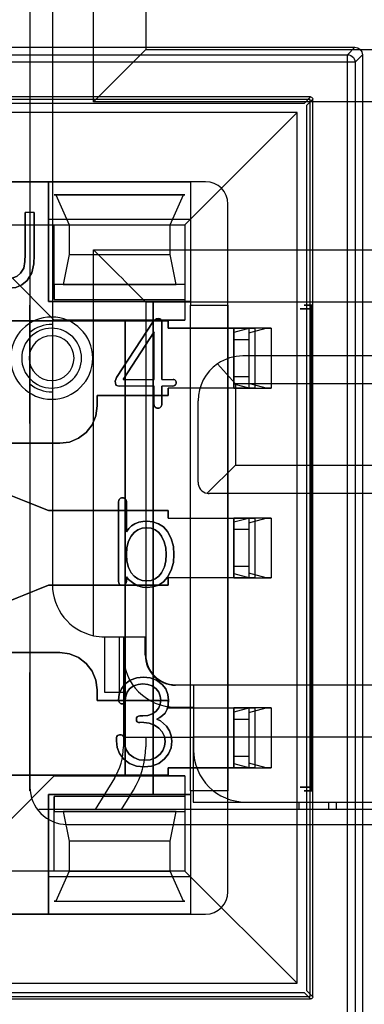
# Model space of a CAD drawing. Header units: millimetres. Extents: x 0 to 1524, y 0 to 1016.
# Tile 155 of 256: x 722.61 to 727.22, y 390.9 to 404.08. Entities that reach past the tile are written whole.
import ezdxf

# ---------------------------------------------------------------- set-up
doc = ezdxf.new("R2010")
doc.units = ezdxf.units.MM
doc.header["$LTSCALE"] = 83.82
doc.layers.get('0').update_dxf_attribs({"linetype": 'CONTINUOUS'})

msp = doc.modelspace()

# ---------------------------------------------------------------- linework, layer by layer
at = {"color": 7, "linetype": 'CONTINUOUS'}
for p, q in [((722.744, 409.547), (722.744, 393.807)), ((723.594, 402.977), (723.594, 408.14)), ((724.294, 408.157), (724.294, 403.677)), ((723.044, 407.457), (723.044, 396.517)), ((724.294, 403.677), (736.794, 403.677)), ((726.417, 402.959), (726.499, 403.042)), ((726.494, 403.007), (714.494, 403.007)), ((714.572, 402.959), (726.417, 402.959)), ((737.494, 402.977), (723.594, 402.977)), ((726.529, 403.012), (726.447, 402.929)), ((726.447, 402.929), (726.447, 391.084)), ((726.494, 391.007), (726.494, 403.007)), ((725.094, 401.907), (715.894, 401.907)), ((723.069, 401.732), (723.089, 401.732)), ((724.819, 401.732), (723.069, 401.732)), ((723.089, 401.732), (723.269, 401.332)), ((724.619, 401.332), (724.799, 401.732)), ((724.799, 401.732), (724.819, 401.732)), ((725.394, 392.407), (725.394, 401.607)), ((722.679, 400.932), (722.679, 401.495)), ((722.679, 401.495), (722.679, 400.932)), ((722.801, 401.495), (722.801, 400.926)), ((722.801, 400.926), (722.801, 401.495)), ((722.994, 401.407), (724.894, 401.407)), ((722.994, 400.307), (722.994, 401.407)), ((723.069, 400.332), (723.069, 401.332)), ((723.069, 401.332), (724.819, 401.332)), ((723.269, 401.332), (723.269, 400.932)), ((724.619, 400.932), (724.619, 401.332)), ((724.819, 401.332), (724.819, 400.532)), ((724.894, 401.407), (724.894, 400.307)), ((723.269, 400.932), (723.189, 400.532)), ((723.594, 395.833), (723.594, 400.997)), ((723.594, 400.997), (737.494, 400.997)), ((724.699, 400.532), (724.619, 400.932)), ((722.469, 400.657), (723.069, 400.057)), ((723.069, 400.057), (722.469, 400.657)), ((723.069, 400.532), (723.069, 400.332)), ((724.819, 400.532), (723.069, 400.532)), ((723.189, 400.532), (724.699, 400.532)), ((722.744, 398.673), (722.744, 400.257)), ((722.744, 400.257), (722.744, 398.673)), ((724.394, 400.307), (722.994, 400.307)), ((724.294, 400.297), (724.294, 395.817)), ((736.794, 400.297), (724.294, 400.297)), ((724.394, 393.707), (724.394, 400.307)), ((724.394, 400.307), (724.394, 393.707)), ((724.894, 400.307), (724.394, 400.307)), ((722.319, 400.047), (724.594, 400.047)), ((724.594, 400.047), (722.319, 400.047)), ((723.069, 400.057), (724.819, 400.057)), ((724.019, 400.057), (723.069, 400.057)), ((724.819, 400.057), (724.019, 400.057)), ((724.019, 400.057), (724.019, 393.957)), ((724.019, 393.957), (724.019, 400.057)), ((724.509, 400.024), (724.509, 399.262)), ((724.509, 399.262), (724.509, 400.024)), ((724.594, 400.047), (724.594, 399.947)), ((724.594, 399.947), (724.594, 400.047)), ((724.894, 399.147), (724.894, 399.947)), ((724.894, 399.947), (725.394, 399.947)), ((725.394, 399.947), (725.394, 399.147)), ((725.256, 399.472), (725.494, 399.202)), ((735.494, 399.577), (725.594, 399.577)), ((724.509, 399.173), (724.509, 398.924)), ((724.509, 398.924), (724.509, 399.173)), ((724.594, 399.147), (724.594, 399.047)), ((724.594, 399.047), (724.594, 399.147)), ((725.394, 399.147), (724.894, 399.147)), ((735.594, 399.202), (725.494, 399.202)), ((725.494, 399.202), (725.494, 398.117)), ((723.644, 399.047), (723.644, 398.907)), ((724.594, 399.047), (723.644, 399.047)), ((723.644, 399.047), (724.594, 399.047)), ((723.644, 398.907), (723.644, 399.047)), ((724.994, 397.887), (724.994, 398.977)), ((723.144, 398.407), (720.719, 398.407)), ((721.945, 398.407), (723.144, 398.407)), ((725.117, 397.739), (725.494, 398.117)), ((725.494, 398.117), (735.594, 398.117)), ((721.994, 397.907), (722.994, 397.507)), ((722.994, 397.507), (722.365, 397.759)), ((723.931, 396.556), (723.931, 397.626)), ((723.931, 397.626), (723.931, 396.556)), ((735.944, 397.737), (725.144, 397.737)), ((722.994, 397.507), (724.594, 397.507)), ((724.594, 397.507), (722.994, 397.507)), ((724.594, 397.507), (724.594, 397.407)), ((724.594, 397.407), (724.594, 397.507)), ((724.894, 397.407), (725.394, 397.407)), ((724.894, 396.607), (724.894, 397.407)), ((725.394, 397.407), (725.394, 396.607)), ((724.035, 396.622), (724.035, 396.557)), ((724.035, 396.557), (724.035, 396.622)), ((724.594, 396.607), (724.594, 396.507)), ((724.594, 396.507), (724.594, 396.607)), ((725.394, 396.607), (724.894, 396.607)), ((722.994, 396.507), (721.994, 396.107)), ((722.365, 396.255), (722.994, 396.507)), ((724.594, 396.507), (722.994, 396.507)), ((722.994, 396.507), (724.594, 396.507)), ((723.744, 395.817), (723.994, 395.817)), ((723.744, 395.817), (723.744, 395.077)), ((723.944, 395.077), (723.944, 395.817)), ((723.994, 395.817), (723.994, 395.577)), ((723.994, 395.817), (724.287, 395.817)), ((724.287, 395.577), (724.287, 395.817)), ((724.294, 395.817), (724.294, 395.577)), ((720.719, 395.607), (723.144, 395.607)), ((723.144, 395.607), (721.945, 395.607)), ((723.994, 395.577), (723.994, 394.477)), ((722.744, 393.757), (722.744, 395.34)), ((722.744, 395.34), (722.744, 393.757)), ((724.694, 395.177), (724.934, 395.177)), ((724.934, 395.169), (724.694, 395.169)), ((724.934, 395.177), (736.154, 395.177)), ((724.934, 395.169), (724.934, 394.877)), ((723.644, 395.107), (723.644, 394.967)), ((723.644, 394.967), (723.644, 395.107)), ((723.744, 395.077), (723.944, 395.077)), ((723.944, 395.077), (723.994, 395.077)), ((723.644, 394.967), (724.594, 394.967)), ((724.594, 394.967), (723.644, 394.967)), ((724.594, 394.967), (724.594, 394.867)), ((724.594, 394.867), (724.594, 394.967)), ((724.694, 394.877), (724.934, 394.877)), ((724.894, 394.067), (724.894, 394.867)), ((724.894, 394.867), (725.394, 394.867)), ((724.934, 394.877), (724.934, 394.477)), ((725.394, 394.867), (725.394, 394.067)), ((724.213, 394.759), (724.257, 394.759)), ((724.257, 394.759), (724.213, 394.759)), ((723.994, 394.477), (723.994, 394.347)), ((723.994, 394.477), (724.934, 394.477)), ((724.294, 394.477), (724.294, 394.347)), ((724.929, 394.477), (724.929, 394.307)), ((724.934, 394.477), (724.934, 394.307)), ((736.154, 394.477), (724.934, 394.477)), ((723.902, 394.426), (723.902, 394.459)), ((723.902, 394.459), (723.902, 394.426)), ((724.006, 394.459), (724.006, 394.424)), ((724.006, 394.424), (724.006, 394.459)), ((724.929, 394.307), (724.929, 393.607)), ((724.594, 394.067), (724.594, 393.967)), ((724.594, 393.967), (724.594, 394.067)), ((725.394, 394.067), (724.894, 394.067)), ((724.594, 393.967), (722.319, 393.967)), ((722.319, 393.967), (724.594, 393.967)), ((723.069, 393.957), (722.469, 393.357)), ((722.469, 393.357), (723.069, 393.957)), ((724.819, 393.957), (723.069, 393.957)), ((723.069, 393.957), (724.019, 393.957)), ((724.019, 393.957), (724.819, 393.957)), ((723.874, 393.925), (723.615, 393.507)), ((722.994, 392.607), (722.994, 393.707)), ((722.994, 393.707), (724.394, 393.707)), ((723.069, 392.682), (723.069, 393.682)), ((723.069, 393.682), (723.069, 393.482)), ((723.968, 393.507), (724.129, 393.767)), ((724.394, 393.707), (724.894, 393.707)), ((724.894, 393.707), (724.894, 392.607)), ((724.929, 393.607), (725.634, 393.607)), ((725.634, 393.607), (735.454, 393.607)), ((726.344, 393.607), (726.344, 393.507)), ((726.744, 393.507), (726.744, 393.607)), ((726.844, 393.607), (726.844, 393.507)), ((723.244, 393.507), (722.861, 393.507)), ((723.244, 393.507), (722.861, 393.507)), ((723.069, 393.482), (724.819, 393.482)), ((723.189, 393.482), (723.269, 393.082)), ((724.699, 393.482), (723.189, 393.482)), ((737.844, 393.507), (723.244, 393.507)), ((737.844, 393.507), (723.244, 393.507)), ((724.619, 393.082), (724.699, 393.482)), ((724.819, 393.482), (724.819, 392.682)), ((723.244, 393.307), (737.844, 393.307)), ((723.269, 393.082), (723.269, 392.682)), ((724.619, 392.682), (724.619, 393.082)), ((724.819, 392.682), (723.069, 392.682)), ((723.269, 392.682), (723.089, 392.282)), ((724.799, 392.282), (724.619, 392.682)), ((724.894, 392.607), (722.994, 392.607)), ((723.069, 392.282), (724.819, 392.282)), ((723.089, 392.282), (723.069, 392.282)), ((724.819, 392.282), (724.799, 392.282)), ((715.894, 392.107), (725.094, 392.107)), ((726.417, 391.054), (714.572, 391.054)), ((726.499, 390.972), (726.417, 391.054)), ((726.447, 391.084), (726.529, 391.002)), ((714.494, 391.007), (726.494, 391.007))]:
    msp.add_line(p, q, dxfattribs=at)
at = {"color": 6, "linetype": 'CONTINUOUS'}
for p, q in [((713.894, 403.707), (727.094, 403.707)), ((727.094, 403.707), (726.995, 403.607)), ((713.994, 403.607), (726.995, 403.607)), ((727.095, 403.507), (727.194, 403.607)), ((727.194, 403.607), (727.194, 390.407)), ((726.995, 403.507), (713.994, 403.507)), ((726.995, 390.506), (726.995, 403.507)), ((727.095, 403.507), (727.095, 390.506)), ((726.499, 403.042), (714.489, 403.042)), ((726.529, 391.002), (726.529, 403.012)), ((726.319, 402.832), (714.669, 402.832)), ((724.819, 401.332), (726.319, 402.832)), ((726.319, 391.182), (726.319, 402.832)), ((717.994, 401.907), (722.994, 401.907)), ((722.994, 401.907), (722.994, 400.307)), ((722.994, 401.407), (722.994, 401.907)), ((722.994, 401.907), (724.894, 401.907)), ((724.894, 401.907), (724.894, 401.407)), ((724.894, 401.907), (724.894, 400.257)), ((725.094, 401.907), (724.894, 401.907)), ((723.089, 401.732), (724.799, 401.732)), ((725.394, 400.257), (725.394, 401.607)), ((722.801, 401.495), (722.679, 401.495)), ((722.801, 401.495), (722.679, 401.495)), ((717.919, 401.332), (723.069, 401.332)), ((723.069, 401.332), (724.819, 401.332)), ((723.269, 401.332), (724.619, 401.332)), ((724.819, 401.332), (724.819, 400.332)), ((723.269, 400.932), (724.619, 400.932)), ((724.819, 400.532), (724.819, 400.332)), ((722.994, 400.307), (724.894, 400.307)), ((723.069, 400.332), (724.819, 400.332)), ((724.819, 400.332), (724.819, 400.057)), ((724.894, 400.307), (724.894, 400.257)), ((724.894, 393.757), (724.894, 400.257)), ((724.894, 400.257), (725.394, 400.257)), ((724.894, 399.947), (724.894, 400.257)), ((724.894, 400.257), (725.394, 400.257)), ((725.394, 400.257), (725.394, 399.947)), ((726.518, 400.257), (726.508, 400.257)), ((726.506, 400.207), (726.506, 393.807)), ((726.519, 393.807), (726.519, 400.207)), ((723.904, 399.287), (724.393, 400.035)), ((724.393, 400.035), (723.904, 399.287)), ((723.991, 399.262), (724.406, 399.897)), ((724.406, 399.897), (723.991, 399.262)), ((724.406, 399.262), (724.406, 399.897)), ((724.406, 399.262), (724.406, 399.897)), ((724.594, 399.947), (725.474, 399.947)), ((725.474, 399.947), (724.594, 399.947)), ((725.474, 399.947), (725.754, 399.947)), ((725.474, 399.147), (725.474, 399.947)), ((725.474, 399.947), (725.474, 399.147)), ((725.474, 399.947), (725.474, 399.147)), ((725.685, 399.947), (725.474, 399.89)), ((725.474, 399.89), (725.474, 399.204)), ((725.474, 399.797), (725.474, 399.89)), ((725.974, 399.947), (725.674, 399.947)), ((725.674, 399.947), (725.674, 399.147)), ((725.674, 399.947), (725.674, 399.147)), ((725.674, 399.884), (725.905, 399.947)), ((725.674, 399.884), (725.674, 399.209)), ((725.674, 399.884), (725.674, 399.797)), ((725.754, 399.947), (725.685, 399.947)), ((725.905, 399.947), (725.685, 399.947)), ((725.754, 399.947), (725.754, 399.147)), ((725.905, 399.947), (725.974, 399.947)), ((725.974, 399.947), (725.974, 399.147)), ((725.474, 399.797), (725.474, 399.297)), ((725.474, 399.797), (725.674, 399.797)), ((725.674, 399.797), (725.674, 399.297)), ((723.991, 399.262), (724.406, 399.262)), ((723.991, 399.262), (724.406, 399.262)), ((724.509, 399.262), (724.66, 399.262)), ((724.509, 399.262), (724.66, 399.262)), ((725.474, 399.204), (725.474, 399.297)), ((725.674, 399.297), (725.474, 399.297)), ((725.474, 399.204), (725.685, 399.147)), ((725.674, 399.297), (725.674, 399.209)), ((725.905, 399.147), (725.674, 399.209)), ((724.406, 399.173), (723.937, 399.173)), ((724.406, 399.173), (723.937, 399.173)), ((724.406, 398.924), (724.406, 399.173)), ((724.406, 398.924), (724.406, 399.173)), ((724.656, 399.173), (724.509, 399.173)), ((724.656, 399.173), (724.509, 399.173)), ((725.474, 399.147), (724.594, 399.147)), ((725.474, 399.147), (724.594, 399.147)), ((724.894, 397.407), (724.894, 399.147)), ((725.394, 399.147), (725.394, 397.407)), ((725.754, 399.147), (725.474, 399.147)), ((725.674, 399.147), (725.974, 399.147)), ((725.685, 399.147), (725.754, 399.147)), ((725.685, 399.147), (725.905, 399.147)), ((725.974, 399.147), (725.905, 399.147)), ((724.035, 397.629), (724.035, 397.224)), ((724.035, 397.629), (724.035, 397.224)), ((724.594, 397.407), (725.474, 397.407)), ((724.594, 397.407), (725.474, 397.407)), ((725.474, 396.607), (725.474, 397.407)), ((725.474, 397.407), (725.754, 397.407)), ((725.685, 397.407), (725.474, 397.35)), ((725.474, 397.407), (725.474, 396.607)), ((725.474, 397.407), (725.474, 396.607)), ((725.674, 397.407), (725.674, 396.607)), ((725.974, 397.407), (725.674, 397.407)), ((725.674, 397.407), (725.674, 396.607)), ((725.674, 397.344), (725.905, 397.407)), ((725.754, 397.407), (725.685, 397.407)), ((725.905, 397.407), (725.685, 397.407)), ((725.754, 397.407), (725.754, 396.607)), ((725.905, 397.407), (725.974, 397.407)), ((725.974, 397.407), (725.974, 396.607)), ((725.474, 397.35), (725.474, 396.664)), ((725.474, 397.257), (725.474, 397.35)), ((725.474, 397.257), (725.474, 396.757)), ((725.474, 397.257), (725.674, 397.257)), ((725.674, 397.344), (725.674, 397.257)), ((725.674, 397.344), (725.674, 396.669)), ((725.674, 397.257), (725.674, 396.757)), ((725.474, 396.664), (725.474, 396.757)), ((725.674, 396.757), (725.474, 396.757)), ((725.674, 396.757), (725.674, 396.669)), ((725.474, 396.607), (724.594, 396.607)), ((725.474, 396.607), (724.594, 396.607)), ((724.894, 394.867), (724.894, 396.607)), ((725.394, 396.607), (725.394, 394.867)), ((725.474, 396.664), (725.685, 396.607)), ((725.754, 396.607), (725.474, 396.607)), ((725.905, 396.607), (725.674, 396.669)), ((725.674, 396.607), (725.974, 396.607)), ((725.685, 396.607), (725.754, 396.607)), ((725.685, 396.607), (725.905, 396.607)), ((725.974, 396.607), (725.905, 396.607)), ((724.594, 394.867), (725.474, 394.867)), ((724.594, 394.867), (725.474, 394.867)), ((725.474, 394.867), (725.754, 394.867)), ((725.685, 394.867), (725.474, 394.81)), ((725.474, 394.867), (725.474, 394.067)), ((725.474, 394.867), (725.474, 394.067)), ((725.474, 394.067), (725.474, 394.867)), ((725.674, 394.867), (725.674, 394.067)), ((725.974, 394.867), (725.674, 394.867)), ((725.674, 394.804), (725.905, 394.867)), ((725.674, 394.867), (725.674, 394.067)), ((725.754, 394.867), (725.685, 394.867)), ((725.905, 394.867), (725.685, 394.867)), ((725.754, 394.867), (725.754, 394.067)), ((725.905, 394.867), (725.974, 394.867)), ((725.974, 394.867), (725.974, 394.067)), ((725.474, 394.81), (725.474, 394.124)), ((725.474, 394.717), (725.474, 394.81)), ((725.674, 394.804), (725.674, 394.717)), ((725.674, 394.804), (725.674, 394.129)), ((724.268, 394.67), (724.213, 394.67)), ((724.268, 394.67), (724.213, 394.67)), ((725.474, 394.717), (725.474, 394.217)), ((725.474, 394.717), (725.674, 394.717)), ((725.674, 394.717), (725.674, 394.217)), ((725.474, 394.124), (725.474, 394.217)), ((725.674, 394.217), (725.474, 394.217)), ((725.674, 394.217), (725.674, 394.129)), ((724.594, 394.067), (725.474, 394.067)), ((725.474, 394.067), (724.594, 394.067)), ((724.894, 393.757), (724.894, 394.067)), ((725.394, 394.067), (725.394, 393.757)), ((725.474, 394.124), (725.685, 394.067)), ((725.754, 394.067), (725.474, 394.067)), ((725.905, 394.067), (725.674, 394.129)), ((725.674, 394.067), (725.974, 394.067)), ((725.685, 394.067), (725.754, 394.067)), ((725.685, 394.067), (725.905, 394.067)), ((725.974, 394.067), (725.905, 394.067)), ((724.819, 393.957), (724.819, 393.682)), ((722.994, 393.707), (722.994, 392.107)), ((724.894, 393.707), (722.994, 393.707)), ((724.819, 393.682), (723.069, 393.682)), ((724.819, 393.682), (724.819, 392.682)), ((724.819, 393.682), (724.819, 393.482)), ((725.394, 393.757), (724.894, 393.757)), ((724.894, 393.757), (724.894, 392.107)), ((725.394, 393.757), (724.894, 393.757)), ((724.894, 393.757), (724.894, 393.707)), ((725.394, 392.407), (725.394, 393.757)), ((726.508, 393.757), (726.518, 393.757)), ((724.619, 393.082), (723.269, 393.082)), ((723.069, 392.682), (717.919, 392.682)), ((724.819, 392.682), (723.069, 392.682)), ((723.269, 392.682), (724.619, 392.682)), ((724.819, 392.682), (726.319, 391.182)), ((722.994, 392.107), (722.994, 392.607)), ((724.894, 392.607), (724.894, 392.107)), ((723.089, 392.282), (724.799, 392.282)), ((722.994, 392.107), (717.994, 392.107)), ((724.894, 392.107), (722.994, 392.107)), ((724.894, 392.107), (725.094, 392.107)), ((714.669, 391.182), (726.319, 391.182)), ((714.489, 390.972), (726.499, 390.972))]:
    msp.add_line(p, q, dxfattribs=at)
for points in [[(727.094, 403.707), (727.133, 403.699), (727.165, 403.677), (727.187, 403.645), (727.194, 403.607)], [(726.995, 403.607), (727.017, 403.605), (727.038, 403.597), (727.057, 403.585), (727.073, 403.569), (727.085, 403.551), (727.092, 403.53), (727.095, 403.507)], [(726.995, 403.507), (726.995, 403.529), (726.995, 403.55), (726.995, 403.568), (726.995, 403.584), (726.995, 403.596), (726.995, 403.604), (726.995, 403.607)], [(727.095, 403.507), (727.092, 403.507), (727.084, 403.507), (727.072, 403.507), (727.057, 403.507), (727.038, 403.507), (727.017, 403.507), (726.995, 403.507)], [(722.619, 400.683), (722.66, 400.752), (722.676, 400.838), (722.679, 400.932)], [(722.679, 400.932), (722.676, 400.838), (722.66, 400.752), (722.619, 400.683)], [(722.801, 400.926), (722.796, 400.807), (722.77, 400.689), (722.707, 400.584)], [(722.707, 400.584), (722.77, 400.689), (722.796, 400.807), (722.801, 400.926)], [(722.462, 400.617), (722.52, 400.623), (722.574, 400.646), (722.619, 400.683)], [(722.619, 400.683), (722.574, 400.646), (722.52, 400.623), (722.462, 400.617)], [(722.707, 400.584), (722.637, 400.526), (722.553, 400.492), (722.463, 400.482)], [(722.463, 400.482), (722.553, 400.492), (722.637, 400.526), (722.707, 400.584)], [(726.508, 400.257), (726.471, 400.257), (726.442, 400.257), (726.423, 400.257), (726.413, 400.257), (726.415, 400.257), (726.426, 400.257), (726.448, 400.257), (726.479, 400.257), (726.518, 400.257)], [(726.508, 400.257), (726.507, 400.252), (726.506, 400.241), (726.506, 400.225), (726.506, 400.207)], [(726.519, 400.207), (726.519, 400.225), (726.519, 400.241), (726.518, 400.252), (726.518, 400.257)], [(726.506, 400.207), (726.461, 400.207), (726.423, 400.207), (726.393, 400.207), (726.373, 400.207), (726.363, 400.207), (726.365, 400.207), (726.377, 400.207), (726.4, 400.207), (726.431, 400.207), (726.471, 400.207), (726.519, 400.207)], [(724.393, 400.035), (724.411, 400.057), (724.436, 400.073), (724.465, 400.077)], [(724.465, 400.077), (724.436, 400.073), (724.411, 400.057), (724.393, 400.035)], [(725.674, 399.947), (725.671, 399.947), (725.659, 399.947), (725.641, 399.947), (725.616, 399.947), (725.586, 399.947), (725.551, 399.947), (725.514, 399.947), (725.474, 399.947)], [(723.937, 399.173), (723.918, 399.176), (723.903, 399.183), (723.893, 399.196), (723.887, 399.211)], [(723.887, 399.211), (723.894, 399.195), (723.905, 399.182), (723.919, 399.175), (723.937, 399.173)], [(724.702, 399.218), (724.7, 399.207), (724.696, 399.197), (724.69, 399.188)], [(724.69, 399.188), (724.696, 399.197), (724.7, 399.207), (724.702, 399.218)], [(724.691, 399.249), (724.697, 399.24), (724.701, 399.23), (724.702, 399.218)], [(724.702, 399.218), (724.701, 399.23), (724.697, 399.24), (724.691, 399.249)], [(725.474, 399.147), (725.513, 399.147), (725.551, 399.147), (725.585, 399.147), (725.616, 399.147), (725.641, 399.147), (725.659, 399.147), (725.67, 399.147), (725.674, 399.147)], [(724.421, 398.889), (724.412, 398.899), (724.407, 398.911), (724.406, 398.924)], [(724.406, 398.924), (724.407, 398.911), (724.412, 398.899), (724.421, 398.889)], [(724.457, 398.877), (724.444, 398.878), (724.432, 398.882), (724.421, 398.889)], [(724.421, 398.889), (724.432, 398.882), (724.444, 398.878), (724.457, 398.877)], [(724.493, 398.889), (724.482, 398.882), (724.47, 398.878), (724.457, 398.877)], [(724.457, 398.877), (724.47, 398.878), (724.482, 398.882), (724.493, 398.889)], [(724.149, 397.332), (724.201, 397.352), (724.256, 397.363), (724.311, 397.366)], [(724.311, 397.366), (724.256, 397.363), (724.201, 397.352), (724.149, 397.332)], [(724.311, 397.366), (724.39, 397.358), (724.464, 397.332), (724.53, 397.288), (724.583, 397.229)], [(724.583, 397.229), (724.53, 397.288), (724.464, 397.332), (724.39, 397.358), (724.311, 397.366)], [(725.674, 397.407), (725.671, 397.407), (725.659, 397.407), (725.641, 397.407), (725.616, 397.407), (725.586, 397.407), (725.551, 397.407), (725.514, 397.407), (725.474, 397.407)], [(724.035, 397.224), (724.066, 397.266), (724.104, 397.303), (724.149, 397.332)], [(724.149, 397.332), (724.104, 397.303), (724.066, 397.266), (724.035, 397.224)], [(724.1, 397.167), (724.139, 397.214), (724.189, 397.25), (724.247, 397.271), (724.308, 397.277)], [(724.308, 397.277), (724.247, 397.271), (724.189, 397.25), (724.139, 397.214), (724.1, 397.167)], [(724.308, 397.277), (724.367, 397.27), (724.422, 397.248), (724.468, 397.213), (724.505, 397.167)], [(724.505, 397.167), (724.468, 397.213), (724.422, 397.248), (724.367, 397.27), (724.308, 397.277)], [(724.583, 397.229), (724.636, 397.132), (724.664, 397.027), (724.672, 396.92)], [(724.672, 396.92), (724.664, 397.027), (724.636, 397.132), (724.583, 397.229)], [(724.035, 396.921), (724.042, 397.013), (724.063, 397.096), (724.1, 397.167)], [(724.1, 397.167), (724.063, 397.096), (724.042, 397.012), (724.035, 396.921)], [(724.505, 397.167), (724.542, 397.09), (724.563, 397.007), (724.568, 396.921)], [(724.568, 396.921), (724.563, 397.007), (724.542, 397.09), (724.505, 397.167)], [(724.1, 396.676), (724.064, 396.746), (724.042, 396.829), (724.035, 396.921)], [(724.035, 396.921), (724.042, 396.829), (724.064, 396.746), (724.1, 396.676)], [(724.568, 396.921), (724.563, 396.836), (724.543, 396.753), (724.505, 396.676)], [(724.505, 396.676), (724.543, 396.753), (724.563, 396.836), (724.568, 396.921)], [(724.672, 396.92), (724.664, 396.813), (724.635, 396.709), (724.583, 396.614)], [(724.583, 396.614), (724.635, 396.709), (724.664, 396.813), (724.672, 396.92)], [(724.135, 396.532), (724.097, 396.556), (724.063, 396.586), (724.035, 396.622)], [(724.035, 396.622), (724.063, 396.586), (724.097, 396.556), (724.135, 396.532)], [(724.308, 396.566), (724.247, 396.572), (724.189, 396.593), (724.139, 396.629), (724.1, 396.676)], [(724.1, 396.676), (724.139, 396.629), (724.189, 396.593), (724.247, 396.572), (724.308, 396.566)], [(724.505, 396.676), (724.469, 396.63), (724.422, 396.594), (724.367, 396.573), (724.308, 396.566)], [(724.308, 396.566), (724.367, 396.573), (724.422, 396.594), (724.469, 396.63), (724.505, 396.676)], [(724.583, 396.614), (724.53, 396.555), (724.464, 396.511), (724.39, 396.485), (724.311, 396.477)], [(724.311, 396.477), (724.39, 396.485), (724.464, 396.511), (724.53, 396.555), (724.583, 396.614)], [(725.474, 396.607), (725.513, 396.607), (725.551, 396.607), (725.585, 396.607), (725.616, 396.607), (725.641, 396.607), (725.659, 396.607), (725.67, 396.607), (725.674, 396.607)], [(723.983, 396.507), (723.97, 396.508), (723.958, 396.511), (723.948, 396.518)], [(723.948, 396.518), (723.958, 396.511), (723.97, 396.508), (723.983, 396.507)], [(724.035, 396.557), (724.033, 396.543), (724.028, 396.531), (724.018, 396.521)], [(724.018, 396.521), (724.028, 396.531), (724.033, 396.543), (724.035, 396.557)], [(724.311, 396.477), (724.249, 396.483), (724.189, 396.501), (724.135, 396.532)], [(724.135, 396.532), (724.189, 396.501), (724.249, 396.483), (724.311, 396.477)], [(724.014, 395.183), (724.087, 395.238), (724.173, 395.268), (724.263, 395.277)], [(724.263, 395.277), (724.173, 395.268), (724.087, 395.238), (724.014, 395.183)], [(724.263, 395.277), (724.354, 395.268), (724.44, 395.237), (724.514, 395.182)], [(724.514, 395.182), (724.44, 395.237), (724.354, 395.268), (724.263, 395.277)], [(723.931, 394.972), (723.94, 395.049), (723.968, 395.121), (724.014, 395.183)], [(724.014, 395.183), (723.968, 395.121), (723.94, 395.049), (723.931, 394.972)], [(724.078, 395.122), (724.046, 395.078), (724.026, 395.026), (724.02, 394.972)], [(724.02, 394.972), (724.026, 395.026), (724.046, 395.078), (724.078, 395.122)], [(724.257, 395.188), (724.193, 395.182), (724.131, 395.161), (724.078, 395.122)], [(724.078, 395.122), (724.131, 395.161), (724.193, 395.182), (724.257, 395.188)], [(724.434, 395.122), (724.382, 395.16), (724.321, 395.182), (724.257, 395.188)], [(724.257, 395.188), (724.321, 395.182), (724.382, 395.16), (724.434, 395.122)], [(724.494, 394.97), (724.488, 395.026), (724.467, 395.077), (724.434, 395.122)], [(724.434, 395.122), (724.467, 395.077), (724.488, 395.026), (724.494, 394.97)], [(724.514, 395.182), (724.561, 395.12), (724.589, 395.047), (724.598, 394.97)], [(724.598, 394.97), (724.589, 395.047), (724.561, 395.12), (724.514, 395.182)], [(725.674, 394.867), (725.671, 394.867), (725.659, 394.867), (725.641, 394.867), (725.616, 394.867), (725.586, 394.867), (725.551, 394.867), (725.514, 394.867), (725.474, 394.867)], [(724.257, 394.759), (724.322, 394.765), (724.383, 394.786), (724.434, 394.823)], [(724.434, 394.823), (724.383, 394.786), (724.322, 394.765), (724.257, 394.759)], [(724.213, 394.67), (724.196, 394.672), (724.181, 394.68), (724.172, 394.695), (724.169, 394.715)], [(724.169, 394.715), (724.172, 394.695), (724.181, 394.68), (724.196, 394.672), (724.213, 394.67)], [(724.469, 394.594), (724.41, 394.638), (724.341, 394.663), (724.268, 394.67)], [(724.268, 394.67), (724.341, 394.663), (724.41, 394.638), (724.469, 394.594)], [(724.444, 394.718), (724.491, 394.693), (724.533, 394.66), (724.57, 394.622)], [(724.57, 394.622), (724.533, 394.66), (724.491, 394.693), (724.444, 394.718)], [(724.554, 394.418), (724.544, 394.485), (724.515, 394.545), (724.469, 394.594)], [(724.469, 394.594), (724.515, 394.545), (724.544, 394.485), (724.554, 394.418)], [(724.57, 394.622), (724.61, 394.561), (724.635, 394.493), (724.643, 394.42)], [(724.643, 394.42), (724.635, 394.493), (724.61, 394.561), (724.57, 394.622)], [(723.902, 394.459), (723.903, 394.473), (723.908, 394.485), (723.917, 394.496)], [(723.917, 394.496), (723.908, 394.485), (723.903, 394.473), (723.902, 394.459)], [(723.917, 394.496), (723.928, 394.502), (723.941, 394.506), (723.954, 394.507)], [(723.954, 394.507), (723.941, 394.506), (723.928, 394.502), (723.917, 394.496)], [(723.954, 394.507), (723.966, 394.505), (723.978, 394.502), (723.989, 394.496)], [(723.989, 394.496), (723.978, 394.502), (723.966, 394.505), (723.954, 394.507)], [(723.994, 394.187), (723.942, 394.257), (723.911, 394.339), (723.902, 394.426)], [(723.902, 394.426), (723.911, 394.339), (723.942, 394.257), (723.994, 394.187)], [(724.006, 394.424), (724.013, 394.361), (724.035, 394.301), (724.073, 394.248)], [(724.073, 394.248), (724.035, 394.301), (724.013, 394.361), (724.006, 394.424)], [(724.485, 394.246), (724.523, 394.297), (724.546, 394.356), (724.554, 394.418)], [(724.554, 394.418), (724.546, 394.356), (724.523, 394.297), (724.485, 394.246)], [(724.643, 394.42), (724.632, 394.334), (724.6, 394.254), (724.547, 394.185)], [(724.547, 394.185), (724.6, 394.254), (724.632, 394.334), (724.643, 394.42)], [(724.073, 394.248), (724.133, 394.201), (724.204, 394.174), (724.279, 394.166)], [(724.279, 394.166), (724.204, 394.174), (724.133, 394.201), (724.073, 394.248)], [(724.279, 394.166), (724.354, 394.174), (724.425, 394.2), (724.485, 394.246)], [(724.485, 394.246), (724.425, 394.2), (724.354, 394.174), (724.279, 394.166)], [(724.272, 394.077), (724.171, 394.087), (724.075, 394.123), (723.994, 394.187)], [(723.994, 394.187), (724.075, 394.123), (724.171, 394.087), (724.272, 394.077)], [(724.547, 394.185), (724.467, 394.123), (724.372, 394.087), (724.272, 394.077)], [(724.272, 394.077), (724.372, 394.087), (724.467, 394.123), (724.547, 394.185)], [(725.474, 394.067), (725.513, 394.067), (725.551, 394.067), (725.585, 394.067), (725.616, 394.067), (725.641, 394.067), (725.659, 394.067), (725.67, 394.067), (725.674, 394.067)], [(726.519, 393.807), (726.472, 393.807), (726.432, 393.807), (726.4, 393.807), (726.377, 393.807), (726.365, 393.807), (726.363, 393.807), (726.372, 393.807), (726.393, 393.807), (726.422, 393.807), (726.46, 393.807), (726.506, 393.807)], [(726.506, 393.807), (726.506, 393.788), (726.506, 393.772), (726.507, 393.761), (726.508, 393.757)], [(726.518, 393.757), (726.518, 393.761), (726.519, 393.772), (726.519, 393.788), (726.519, 393.807)], [(726.518, 393.757), (726.479, 393.757), (726.449, 393.757), (726.427, 393.757), (726.415, 393.757), (726.413, 393.757), (726.423, 393.757), (726.442, 393.757), (726.471, 393.757), (726.508, 393.757)]]:
    msp.add_lwpolyline(points, dxfattribs=at)
at = {"color": 7, "linetype": 'CONTINUOUS'}
for points in [[(724.294, 403.677), (724.29, 403.673), (724.279, 403.661), (724.258, 403.64), (724.228, 403.611), (724.189, 403.571), (724.138, 403.52), (724.075, 403.457), (723.999, 403.382), (723.994, 403.377)], [(723.994, 403.377), (723.911, 403.294), (723.813, 403.195), (723.706, 403.088), (723.594, 402.977)], [(726.499, 403.042), (726.514, 403.038), (726.525, 403.027), (726.529, 403.012)], [(723.994, 400.597), (723.911, 400.68), (723.813, 400.779), (723.706, 400.885), (723.594, 400.997)], [(724.294, 400.297), (724.29, 400.301), (724.279, 400.313), (724.258, 400.333), (724.228, 400.363), (724.189, 400.402), (724.138, 400.453), (724.075, 400.516), (723.999, 400.592), (723.994, 400.597)], [(724.465, 400.077), (724.483, 400.073), (724.498, 400.062), (724.507, 400.045), (724.509, 400.024)], [(724.509, 400.024), (724.507, 400.045), (724.498, 400.062), (724.483, 400.073), (724.465, 400.077)], [(723.887, 399.211), (723.886, 399.238), (723.892, 399.263), (723.904, 399.287)], [(723.904, 399.287), (723.892, 399.263), (723.886, 399.238), (723.887, 399.211)], [(724.66, 399.262), (724.671, 399.261), (724.682, 399.257), (724.691, 399.249)], [(724.691, 399.249), (724.682, 399.257), (724.671, 399.261), (724.66, 399.262)], [(724.69, 399.188), (724.68, 399.179), (724.668, 399.175), (724.656, 399.173)], [(724.656, 399.173), (724.668, 399.175), (724.68, 399.179), (724.69, 399.188)], [(723.644, 398.907), (723.627, 398.777), (723.577, 398.656), (723.498, 398.553), (723.395, 398.474), (723.274, 398.424), (723.144, 398.407)], [(723.144, 398.407), (723.274, 398.424), (723.395, 398.474), (723.498, 398.553), (723.577, 398.656), (723.627, 398.777), (723.644, 398.907)], [(724.509, 398.924), (724.507, 398.911), (724.502, 398.899), (724.493, 398.889)], [(724.493, 398.889), (724.502, 398.899), (724.507, 398.911), (724.509, 398.924)], [(723.931, 397.626), (723.933, 397.64), (723.938, 397.654), (723.946, 397.665)], [(723.946, 397.665), (723.938, 397.654), (723.933, 397.64), (723.931, 397.626)], [(723.946, 397.665), (723.958, 397.672), (723.97, 397.676), (723.983, 397.677)], [(723.983, 397.677), (723.97, 397.676), (723.958, 397.672), (723.946, 397.665)], [(723.983, 397.677), (723.996, 397.676), (724.007, 397.672), (724.018, 397.666)], [(724.018, 397.666), (724.007, 397.672), (723.996, 397.676), (723.983, 397.677)], [(724.018, 397.666), (724.028, 397.656), (724.034, 397.643), (724.035, 397.629)], [(724.035, 397.629), (724.034, 397.643), (724.028, 397.656), (724.018, 397.666)], [(723.948, 396.518), (723.939, 396.528), (723.933, 396.542), (723.931, 396.556)], [(723.931, 396.556), (723.933, 396.542), (723.939, 396.528), (723.948, 396.518)], [(724.018, 396.521), (724.008, 396.514), (723.996, 396.509), (723.983, 396.507)], [(723.983, 396.507), (723.996, 396.509), (724.008, 396.514), (724.018, 396.521)], [(723.144, 395.607), (723.274, 395.59), (723.395, 395.54), (723.498, 395.46), (723.577, 395.357), (723.627, 395.236), (723.644, 395.107)], [(723.644, 395.107), (723.627, 395.236), (723.577, 395.357), (723.498, 395.46), (723.395, 395.54), (723.274, 395.59), (723.144, 395.607)], [(724.287, 395.577), (724.291, 395.577), (724.294, 395.577), (724.294, 395.577)], [(724.694, 395.177), (724.694, 395.176), (724.694, 395.173), (724.694, 395.169)], [(723.945, 394.934), (723.937, 394.945), (723.933, 394.959), (723.931, 394.972)], [(723.931, 394.972), (723.933, 394.959), (723.937, 394.945), (723.945, 394.934)], [(723.976, 394.921), (723.965, 394.923), (723.954, 394.927), (723.945, 394.934)], [(723.945, 394.934), (723.954, 394.927), (723.965, 394.923), (723.976, 394.921)], [(724.006, 394.934), (723.997, 394.927), (723.987, 394.923), (723.976, 394.921)], [(723.976, 394.921), (723.987, 394.923), (723.997, 394.927), (724.006, 394.934)], [(724.02, 394.972), (724.019, 394.958), (724.014, 394.945), (724.006, 394.934)], [(724.006, 394.934), (724.014, 394.945), (724.019, 394.958), (724.02, 394.972)], [(724.434, 394.823), (724.467, 394.866), (724.488, 394.916), (724.494, 394.97)], [(724.494, 394.97), (724.488, 394.916), (724.467, 394.866), (724.434, 394.823)], [(724.598, 394.97), (724.594, 394.91), (724.579, 394.851), (724.554, 394.796)], [(724.554, 394.796), (724.579, 394.851), (724.594, 394.91), (724.598, 394.97)], [(724.169, 394.715), (724.172, 394.733), (724.18, 394.748), (724.195, 394.756), (724.213, 394.759)], [(724.213, 394.759), (724.195, 394.756), (724.18, 394.747), (724.172, 394.733), (724.169, 394.715)], [(724.554, 394.796), (724.518, 394.764), (724.482, 394.738), (724.444, 394.718)], [(724.444, 394.718), (724.482, 394.738), (724.518, 394.764), (724.554, 394.796)], [(723.989, 394.496), (723.998, 394.486), (724.004, 394.473), (724.006, 394.459)], [(724.006, 394.459), (724.004, 394.473), (723.998, 394.486), (723.989, 394.496)], [(726.529, 391.002), (726.525, 390.987), (726.514, 390.976), (726.499, 390.972)]]:
    msp.add_lwpolyline(points, dxfattribs=at)
for centre, radius, start, end in [((725.094, 401.607), 0.3, 0, 90), ((725.594, 398.977), 0.6, 124.3775, 180), ((725.594, 398.977), 0.6, 90, 124.3775), ((725.144, 397.887), 0.15, 180, 259.4499), ((725.144, 397.887), 0.15, 259.4499, 270), ((723.744, 396.517), 0.7, 180, 257.6264), ((723.744, 396.517), 0.7, 257.6264, 269.9999), ((724.694, 395.577), 0.7, 180, 270), ((724.694, 395.577), 0.407, 180, 270), ((724.694, 395.577), 0.4, 180, 270), ((723.194, 394.347), 0.8, 328.1714, 360), ((723.194, 394.347), 1.1, 328.1714, 360), ((725.634, 394.307), 0.7, 180, 270), ((723.244, 393.807), 0.5, 180, 270), ((725.094, 392.407), 0.3, 270, 360)]:
    msp.add_arc(centre, radius, start, end, dxfattribs=at)
at = {"color": 6, "linetype": 'CONTINUOUS'}
for centre, radius, start, end in [((725.094, 401.607), 0.3, 0, 90), ((723.034, 399.547), 0.55, 0, 180), ((723.034, 399.547), 0.4, 0, 180), ((723.034, 399.547), 0.4, 0, 180), ((723.034, 399.547), 0.3, 0, 180), ((723.034, 399.547), 0.55, 180, 360), ((723.034, 399.547), 0.4, 180, 360), ((723.034, 399.547), 0.4, 180, 360), ((723.034, 399.547), 0.3, 180, 360), ((725.094, 392.407), 0.3, 270, 360)]:
    msp.add_arc(centre, radius, start, end, dxfattribs=at)
at = {"color": 4, "linetype": 'CONTINUOUS'}
for start, end in [(88.7266, 130.1314), (229.8686, 271.2734)]:
    msp.add_arc((723.034, 399.547), 0.45, start, end, dxfattribs=at)

doc.saveas('drawing.dxf')
